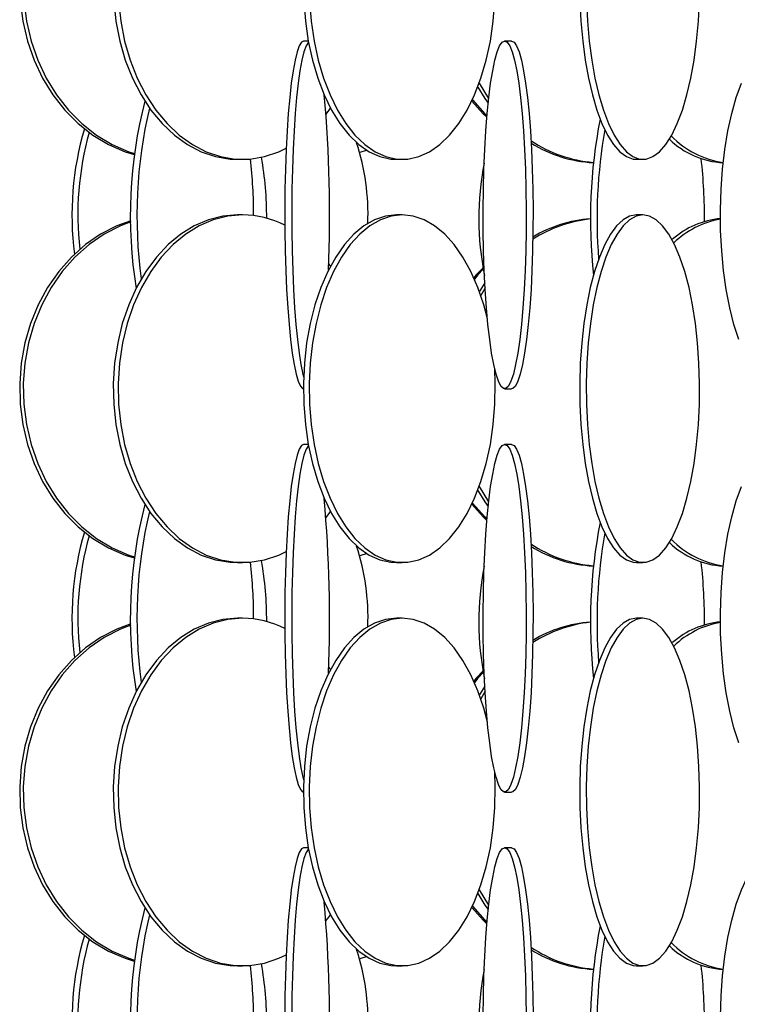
# Model space of a CAD drawing. Header units: millimetres. Extents: x 689 to 2936, y 194 to 2979.
# Tile 18 of 45: x 698 to 801, y 2165 to 2307. Entities that reach past the tile are written whole.
import ezdxf

# ---------------------------------------------------------------- set-up
doc = ezdxf.new("R2010")
doc.units = ezdxf.units.MM

msp = doc.modelspace()

# ---------------------------------------------------------------- linework, layer by layer
at = {"color": 7, "linetype": 'Continuous', "lineweight": 25}
for p, q in [((739.25, 2303.99), (738.59, 2303.99)), ((768.5, 2303.99), (767.5, 2303.99)), ((729.1, 2286.99), (729.8, 2286.99)), ((751.93, 2286.99), (752.78, 2286.99)), ((786.44, 2286.99), (787.38, 2286.99)), ((729.8, 2278.99), (729.1, 2278.99)), ((752.78, 2278.99), (751.93, 2278.99)), ((787.38, 2278.99), (786.44, 2278.99)), ((742.46, 2271.65), (742.19, 2272.02)), ((767.5, 2253.99), (768.5, 2253.99)), ((739.25, 2245.99), (738.59, 2245.99)), ((768.5, 2245.99), (767.5, 2245.99)), ((729.1, 2228.99), (729.8, 2228.99)), ((751.93, 2228.99), (752.78, 2228.99)), ((786.44, 2228.99), (787.38, 2228.99)), ((729.8, 2220.99), (729.1, 2220.99)), ((752.78, 2220.99), (751.93, 2220.99)), ((787.38, 2220.99), (786.44, 2220.99)), ((742.46, 2213.65), (742.19, 2214.02)), ((767.5, 2195.99), (768.5, 2195.99)), ((739.25, 2187.99), (738.59, 2187.99)), ((768.5, 2187.99), (767.5, 2187.99)), ((729.1, 2170.99), (729.8, 2170.99)), ((751.93, 2170.99), (752.78, 2170.99)), ((786.44, 2170.99), (787.38, 2170.99))]:
    msp.add_line(p, q, dxfattribs=at)
at = {"color": 7, "linetype": 'Continuous', "lineweight": 25, "flags": 128}
for points in [[(713.72, 2336.16), (711.72, 2335.42), (709.4, 2334.23), (707.21, 2332.72), (705.19, 2330.93), (703.37, 2328.86), (701.77, 2326.56), (700.41, 2324.06), (699.32, 2321.38), (698.51, 2318.58), (697.99, 2315.68), (697.76, 2312.73), (697.84, 2309.77), (698.21, 2306.84), (698.88, 2303.98), (699.83, 2301.24), (701.06, 2298.64), (702.54, 2296.24), (704.26, 2294.05), (706.18, 2292.12), (708.29, 2290.46), (710.55, 2289.11), (712.93, 2288.08), (714.24, 2287.66)], [(713.72, 2336), (712.24, 2335.42), (709.91, 2334.23), (707.73, 2332.72), (705.71, 2330.93), (703.89, 2328.86), (702.29, 2326.56), (700.93, 2324.06), (699.84, 2321.38), (699.02, 2318.58), (698.5, 2315.68), (698.28, 2312.73), (698.35, 2309.77), (698.73, 2306.84), (699.4, 2303.98), (700.35, 2301.24), (701.58, 2298.64), (703.06, 2296.24), (704.77, 2294.05), (706.69, 2292.12), (708.8, 2290.46), (711.06, 2289.11), (713.44, 2288.08), (714.25, 2287.81)], [(711.28, 2309.77), (711.6, 2306.84), (712.16, 2303.98), (712.95, 2301.24), (713.98, 2298.64), (715.21, 2296.24), (716.64, 2294.05), (718.25, 2292.12), (720.01, 2290.46), (721.89, 2289.11), (723.88, 2288.08), (725.94, 2287.38), (728.04, 2287.03), (729.1, 2286.99)], [(711.98, 2309.77), (712.3, 2306.84), (712.85, 2303.98), (713.65, 2301.24), (714.67, 2298.64), (715.91, 2296.24), (717.34, 2294.05), (718.95, 2292.12), (720.7, 2290.46), (722.59, 2289.11), (724.58, 2288.08), (726.64, 2287.38), (728.74, 2287.03), (730.86, 2287.03), (732.97, 2287.38), (735.03, 2288.08), (736.09, 2288.58)], [(738.6, 2309.77), (738.84, 2306.84), (739.26, 2303.98), (739.85, 2301.24), (740.62, 2298.64), (741.54, 2296.24), (742.61, 2294.05), (743.81, 2292.12), (745.13, 2290.46), (746.54, 2289.11), (748.02, 2288.08), (749.56, 2287.38), (751.14, 2287.03), (751.93, 2286.99)], [(739.45, 2309.77), (739.68, 2306.84), (740.1, 2303.98), (740.7, 2301.24), (741.46, 2298.64), (742.39, 2296.24), (743.46, 2294.05), (744.66, 2292.12), (745.97, 2290.46), (747.38, 2289.11), (748.87, 2288.08), (750.41, 2287.38), (751.98, 2287.03), (753.57, 2287.03), (755.14, 2287.38), (756.68, 2288.08), (758.17, 2289.11), (759.58, 2290.46), (760.89, 2292.12), (762.1, 2294.05), (763.17, 2296.24), (764.09, 2298.64), (764.86, 2301.24), (765.45, 2303.98), (765.87, 2306.84), (766.1, 2309.77)], [(778.32, 2309.77), (778.46, 2306.84), (778.72, 2303.98), (779.08, 2301.24), (779.55, 2298.64), (780.11, 2296.24), (780.76, 2294.05), (781.49, 2292.12), (782.29, 2290.46), (783.15, 2289.11), (784.06, 2288.08), (785, 2287.38), (785.96, 2287.03), (786.44, 2286.99)], [(779.27, 2309.77), (779.41, 2306.84), (779.66, 2303.98), (780.03, 2301.24), (780.49, 2298.64), (781.06, 2296.24), (781.71, 2294.05), (782.44, 2292.12), (783.24, 2290.46), (784.1, 2289.11), (785, 2288.08), (785.94, 2287.38), (786.9, 2287.03), (787.87, 2287.03), (788.83, 2287.38), (789.76, 2288.08), (790.67, 2289.11), (791.53, 2290.46), (792.33, 2292.12), (793.06, 2294.05), (793.71, 2296.24), (794.28, 2298.64), (794.74, 2301.24), (795.1, 2303.98), (795.36, 2306.84), (795.5, 2309.77)], [(738.59, 2303.99), (738.27, 2303.81), (737.96, 2303.29), (737.65, 2302.42), (737.36, 2301.23), (737.08, 2299.72), (736.82, 2297.93), (736.59, 2295.86), (736.39, 2293.56), (736.22, 2291.06), (736.08, 2288.38), (735.98, 2285.58), (735.91, 2282.68), (735.88, 2279.73), (735.89, 2276.77), (735.94, 2273.84), (736.02, 2270.98), (736.15, 2268.24), (736.3, 2265.64), (736.49, 2263.24), (736.71, 2261.05), (736.95, 2259.12), (737.22, 2257.46), (737.5, 2256.11), (737.8, 2255.08), (738.12, 2254.38), (738.43, 2254.03), (738.55, 2253.99)], [(739.28, 2303.83), (739.27, 2303.81), (738.95, 2303.29), (738.64, 2302.42), (738.35, 2301.23), (738.07, 2299.72), (737.82, 2297.93), (737.59, 2295.86), (737.38, 2293.56), (737.21, 2291.06), (737.08, 2288.38), (736.97, 2285.58), (736.91, 2282.68), (736.88, 2279.73), (736.89, 2276.77), (736.93, 2273.84), (737.02, 2270.98), (737.14, 2268.24), (737.3, 2265.64), (737.48, 2263.24), (737.7, 2261.05), (737.94, 2259.12), (738.21, 2257.46), (738.5, 2256.11), (738.58, 2255.77)], [(767.5, 2303.99), (767.87, 2303.81), (768.23, 2303.29), (768.58, 2302.42), (768.91, 2301.23), (769.23, 2299.72), (769.52, 2297.93), (769.78, 2295.86), (770.01, 2293.56), (770.21, 2291.06), (770.37, 2288.38), (770.49, 2285.58), (770.56, 2282.68), (770.59, 2279.73), (770.58, 2276.77), (770.53, 2273.84), (770.43, 2270.98), (770.29, 2268.24), (770.12, 2265.64), (769.9, 2263.24), (769.66, 2261.05), (769.38, 2259.12), (769.08, 2257.46), (768.75, 2256.11), (768.41, 2255.08), (768.05, 2254.38), (767.69, 2254.03), (767.32, 2254.03), (766.96, 2254.38), (766.6, 2255.08), (766.26, 2256.11), (765.93, 2257.46), (765.63, 2259.12), (765.35, 2261.05), (765.1, 2263.24), (764.89, 2265.64), (764.71, 2268.24), (764.57, 2270.98), (764.48, 2273.84), (764.42, 2276.77), (764.41, 2279.73), (764.45, 2282.68), (764.52, 2285.58), (764.64, 2288.38), (764.8, 2291.06), (764.99, 2293.56), (765.22, 2295.86), (765.48, 2297.93), (765.78, 2299.72), (766.09, 2301.23), (766.43, 2302.42), (766.78, 2303.29), (767.14, 2303.81), (767.5, 2303.99)], [(768.5, 2303.99), (768.86, 2303.81), (769.22, 2303.29), (769.57, 2302.42), (769.91, 2301.23), (770.22, 2299.72), (770.51, 2297.93), (770.78, 2295.86), (771.01, 2293.56), (771.2, 2291.06), (771.36, 2288.38), (771.48, 2285.58), (771.55, 2282.68), (771.59, 2279.73), (771.57, 2276.77), (771.52, 2273.84), (771.42, 2270.98), (771.29, 2268.24), (771.11, 2265.64), (770.9, 2263.24), (770.65, 2261.05), (770.37, 2259.12), (770.07, 2257.46), (769.74, 2256.11), (769.4, 2255.08), (769.04, 2254.38), (768.68, 2254.03), (768.5, 2253.99)], [(763.63, 2297.38), (764.67, 2295.74), (765.14, 2295.08)], [(763.85, 2297.95), (765.2, 2295.74), (765.21, 2295.73)], [(801.17, 2261.05), (800.47, 2263.24), (799.87, 2265.64), (799.37, 2268.24), (798.98, 2270.98), (798.71, 2273.84), (798.56, 2276.77), (798.53, 2279.73), (798.62, 2282.68), (798.83, 2285.58), (799.16, 2288.38), (799.61, 2291.06), (800.16, 2293.56), (800.81, 2295.86), (801.55, 2297.93)], [(762.77, 2295.37), (764.41, 2293.55), (764.95, 2293.03)], [(762.86, 2295.56), (764.66, 2293.55), (764.96, 2293.25)], [(741.8, 2293.45), (742.26, 2294.05), (742.46, 2294.32)], [(746.64, 2288.01), (746.85, 2288.08), (747.61, 2288.32)], [(729.1, 2278.99), (726.99, 2278.81), (724.9, 2278.29), (722.87, 2277.42), (720.93, 2276.23), (719.11, 2274.72), (717.42, 2272.93), (715.9, 2270.86), (714.57, 2268.56), (713.44, 2266.06), (712.52, 2263.38), (711.85, 2260.58), (711.41, 2257.68), (711.22, 2254.73), (711.28, 2251.77), (711.6, 2248.84), (712.16, 2245.98), (712.95, 2243.24), (713.98, 2240.64), (715.21, 2238.24), (716.64, 2236.05), (718.25, 2234.12), (720.01, 2232.46), (721.89, 2231.11), (723.88, 2230.08), (725.94, 2229.38), (728.04, 2229.03), (729.1, 2228.99)], [(729.8, 2278.99), (727.69, 2278.81), (725.6, 2278.29), (723.57, 2277.42), (721.63, 2276.23), (719.81, 2274.72), (718.12, 2272.93), (716.6, 2270.86), (715.27, 2268.56), (714.13, 2266.06), (713.22, 2263.38), (712.54, 2260.58), (712.11, 2257.68), (711.92, 2254.73), (711.98, 2251.77), (712.3, 2248.84), (712.85, 2245.98), (713.65, 2243.24), (714.67, 2240.64), (715.91, 2238.24), (717.34, 2236.05), (718.95, 2234.12), (720.7, 2232.46), (722.59, 2231.11), (724.58, 2230.08), (726.64, 2229.38), (728.74, 2229.03), (730.86, 2229.03), (732.97, 2229.38), (735.03, 2230.08), (736.09, 2230.58)], [(751.93, 2278.99), (750.35, 2278.81), (748.79, 2278.29), (747.27, 2277.42), (745.82, 2276.23), (744.46, 2274.72), (743.2, 2272.93), (742.06, 2270.86), (741.06, 2268.56), (740.21, 2266.06), (739.53, 2263.38), (739.02, 2260.58), (738.7, 2257.68), (738.56, 2254.73), (738.6, 2251.77), (738.84, 2248.84), (739.26, 2245.98), (739.85, 2243.24), (740.62, 2240.64), (741.54, 2238.24), (742.61, 2236.05), (743.81, 2234.12), (745.13, 2232.46), (746.54, 2231.11), (748.02, 2230.08), (749.56, 2229.38), (751.14, 2229.03), (751.93, 2228.99)], [(752.78, 2278.99), (751.19, 2278.81), (749.63, 2278.29), (748.12, 2277.42), (746.67, 2276.23), (745.3, 2274.72), (744.04, 2272.93), (742.9, 2270.86), (741.9, 2268.56), (741.06, 2266.06), (740.38, 2263.38), (739.87, 2260.58), (739.54, 2257.68), (739.4, 2254.73), (739.45, 2251.77), (739.68, 2248.84), (740.1, 2245.98), (740.7, 2243.24), (741.46, 2240.64), (742.39, 2238.24), (743.46, 2236.05), (744.66, 2234.12), (745.97, 2232.46), (747.38, 2231.11), (748.87, 2230.08), (750.41, 2229.38), (751.98, 2229.03), (753.57, 2229.03), (755.14, 2229.38), (756.68, 2230.08), (758.17, 2231.11), (759.58, 2232.46), (760.89, 2234.12), (762.1, 2236.05), (763.17, 2238.24), (764.09, 2240.64), (764.86, 2243.24), (765.45, 2245.98), (765.87, 2248.84), (766.1, 2251.77), (766.15, 2254.73), (766.07, 2256.84)], [(765.02, 2264.05), (764.49, 2266.06), (763.65, 2268.56), (762.65, 2270.86), (761.51, 2272.93), (760.25, 2274.72), (758.89, 2276.23), (757.43, 2277.42), (755.92, 2278.29), (754.36, 2278.81), (752.78, 2278.99)], [(786.44, 2278.99), (785.47, 2278.81), (784.52, 2278.29), (783.6, 2277.42), (782.72, 2276.23), (781.89, 2274.72), (781.12, 2272.93), (780.43, 2270.86), (779.82, 2268.56), (779.3, 2266.06), (778.89, 2263.38), (778.58, 2260.58), (778.38, 2257.68), (778.29, 2254.73), (778.32, 2251.77), (778.46, 2248.84), (778.72, 2245.98), (779.08, 2243.24), (779.55, 2240.64), (780.11, 2238.24), (780.76, 2236.05), (781.49, 2234.12), (782.29, 2232.46), (783.15, 2231.11), (784.06, 2230.08), (785, 2229.38), (785.96, 2229.03), (786.44, 2228.99)], [(787.38, 2278.99), (786.42, 2278.81), (785.47, 2278.29), (784.55, 2277.42), (783.66, 2276.23), (782.83, 2274.72), (782.06, 2272.93), (781.37, 2270.86), (780.76, 2268.56), (780.25, 2266.06), (779.83, 2263.38), (779.52, 2260.58), (779.32, 2257.68), (779.24, 2254.73), (779.27, 2251.77), (779.41, 2248.84), (779.66, 2245.98), (780.03, 2243.24), (780.49, 2240.64), (781.06, 2238.24), (781.71, 2236.05), (782.44, 2234.12), (783.24, 2232.46), (784.1, 2231.11), (785, 2230.08), (785.94, 2229.38), (786.9, 2229.03), (787.87, 2229.03), (788.83, 2229.38), (789.76, 2230.08), (790.67, 2231.11), (791.53, 2232.46), (792.33, 2234.12), (793.06, 2236.05), (793.71, 2238.24), (794.28, 2240.64), (794.74, 2243.24), (795.1, 2245.98), (795.36, 2248.84), (795.5, 2251.77), (795.53, 2254.73), (795.44, 2257.68), (795.25, 2260.58), (794.94, 2263.38), (794.52, 2266.06), (794.01, 2268.56), (793.4, 2270.86), (792.7, 2272.93), (791.94, 2274.72), (791.11, 2276.23), (790.22, 2277.42), (789.3, 2278.29), (788.35, 2278.81), (787.38, 2278.99)], [(713.72, 2278.16), (711.72, 2277.42), (709.4, 2276.23), (707.21, 2274.72), (705.19, 2272.93), (703.37, 2270.86), (701.77, 2268.56), (700.41, 2266.06), (699.32, 2263.38), (698.51, 2260.58), (697.99, 2257.68), (697.76, 2254.73), (697.84, 2251.77), (698.21, 2248.84), (698.88, 2245.98), (699.83, 2243.24), (701.06, 2240.64), (702.54, 2238.24), (704.26, 2236.05), (706.18, 2234.12), (708.29, 2232.46), (710.55, 2231.11), (712.93, 2230.08), (714.24, 2229.66)], [(713.72, 2278), (712.24, 2277.42), (709.91, 2276.23), (707.73, 2274.72), (705.71, 2272.93), (703.89, 2270.86), (702.29, 2268.56), (700.93, 2266.06), (699.84, 2263.38), (699.02, 2260.58), (698.5, 2257.68), (698.28, 2254.73), (698.35, 2251.77), (698.73, 2248.84), (699.4, 2245.98), (700.35, 2243.24), (701.58, 2240.64), (703.06, 2238.24), (704.77, 2236.05), (706.69, 2234.12), (708.8, 2232.46), (711.06, 2231.11), (713.44, 2230.08), (714.25, 2229.81)], [(764.39, 2271.4), (763.41, 2270.36), (763.07, 2269.96)], [(764.43, 2271.19), (763.66, 2270.36), (763.15, 2269.77)], [(764.66, 2269.22), (763.91, 2268.06), (763.86, 2267.99)], [(764.7, 2268.48), (764.44, 2268.06), (764.06, 2267.42)], [(738.59, 2245.99), (738.27, 2245.81), (737.96, 2245.29), (737.65, 2244.42), (737.36, 2243.23), (737.08, 2241.72), (736.82, 2239.93), (736.59, 2237.86), (736.39, 2235.56), (736.22, 2233.06), (736.08, 2230.38), (735.98, 2227.58), (735.91, 2224.68), (735.88, 2221.73), (735.89, 2218.77), (735.94, 2215.84), (736.02, 2212.98), (736.15, 2210.24), (736.3, 2207.64), (736.49, 2205.24), (736.71, 2203.05), (736.95, 2201.12), (737.22, 2199.46), (737.5, 2198.11), (737.8, 2197.08), (738.12, 2196.38), (738.43, 2196.03), (738.55, 2195.99)], [(739.28, 2245.83), (739.27, 2245.81), (738.95, 2245.29), (738.64, 2244.42), (738.35, 2243.23), (738.07, 2241.72), (737.82, 2239.93), (737.59, 2237.86), (737.38, 2235.56), (737.21, 2233.06), (737.08, 2230.38), (736.97, 2227.58), (736.91, 2224.68), (736.88, 2221.73), (736.89, 2218.77), (736.93, 2215.84), (737.02, 2212.98), (737.14, 2210.24), (737.3, 2207.64), (737.48, 2205.24), (737.7, 2203.05), (737.94, 2201.12), (738.21, 2199.46), (738.5, 2198.11), (738.58, 2197.77)], [(767.5, 2245.99), (767.87, 2245.81), (768.23, 2245.29), (768.58, 2244.42), (768.91, 2243.23), (769.23, 2241.72), (769.52, 2239.93), (769.78, 2237.86), (770.01, 2235.56), (770.21, 2233.06), (770.37, 2230.38), (770.49, 2227.58), (770.56, 2224.68), (770.59, 2221.73), (770.58, 2218.77), (770.53, 2215.84), (770.43, 2212.98), (770.29, 2210.24), (770.12, 2207.64), (769.9, 2205.24), (769.66, 2203.05), (769.38, 2201.12), (769.08, 2199.46), (768.75, 2198.11), (768.41, 2197.08), (768.05, 2196.38), (767.69, 2196.03), (767.32, 2196.03), (766.96, 2196.38), (766.6, 2197.08), (766.26, 2198.11), (765.93, 2199.46), (765.63, 2201.12), (765.35, 2203.05), (765.1, 2205.24), (764.89, 2207.64), (764.71, 2210.24), (764.57, 2212.98), (764.48, 2215.84), (764.42, 2218.77), (764.41, 2221.73), (764.45, 2224.68), (764.52, 2227.58), (764.64, 2230.38), (764.8, 2233.06), (764.99, 2235.56), (765.22, 2237.86), (765.48, 2239.93), (765.78, 2241.72), (766.09, 2243.23), (766.43, 2244.42), (766.78, 2245.29), (767.14, 2245.81), (767.5, 2245.99)], [(768.5, 2245.99), (768.86, 2245.81), (769.22, 2245.29), (769.57, 2244.42), (769.91, 2243.23), (770.22, 2241.72), (770.51, 2239.93), (770.78, 2237.86), (771.01, 2235.56), (771.2, 2233.06), (771.36, 2230.38), (771.48, 2227.58), (771.55, 2224.68), (771.59, 2221.73), (771.57, 2218.77), (771.52, 2215.84), (771.42, 2212.98), (771.29, 2210.24), (771.11, 2207.64), (770.9, 2205.24), (770.65, 2203.05), (770.37, 2201.12), (770.07, 2199.46), (769.74, 2198.11), (769.4, 2197.08), (769.04, 2196.38), (768.68, 2196.03), (768.5, 2195.99)], [(763.63, 2239.38), (764.67, 2237.74), (765.14, 2237.08)], [(763.85, 2239.95), (765.2, 2237.74), (765.21, 2237.73)], [(801.17, 2203.05), (800.47, 2205.24), (799.87, 2207.64), (799.37, 2210.24), (798.98, 2212.98), (798.71, 2215.84), (798.56, 2218.77), (798.53, 2221.73), (798.62, 2224.68), (798.83, 2227.58), (799.16, 2230.38), (799.61, 2233.06), (800.16, 2235.56), (800.81, 2237.86), (801.55, 2239.93)], [(762.77, 2237.37), (764.41, 2235.55), (764.95, 2235.03)], [(762.86, 2237.56), (764.66, 2235.55), (764.96, 2235.25)], [(741.8, 2235.45), (742.26, 2236.05), (742.46, 2236.32)], [(746.64, 2230.01), (746.85, 2230.08), (747.61, 2230.32)], [(729.1, 2220.99), (726.99, 2220.81), (724.9, 2220.29), (722.87, 2219.42), (720.93, 2218.23), (719.11, 2216.72), (717.42, 2214.93), (715.9, 2212.86), (714.57, 2210.56), (713.44, 2208.06), (712.52, 2205.38), (711.85, 2202.58), (711.41, 2199.68), (711.22, 2196.73), (711.28, 2193.77), (711.6, 2190.84), (712.16, 2187.98), (712.95, 2185.24), (713.98, 2182.64), (715.21, 2180.24), (716.64, 2178.05), (718.25, 2176.12), (720.01, 2174.46), (721.89, 2173.11), (723.88, 2172.08), (725.94, 2171.38), (728.04, 2171.03), (729.1, 2170.99)], [(729.8, 2220.99), (727.69, 2220.81), (725.6, 2220.29), (723.57, 2219.42), (721.63, 2218.23), (719.81, 2216.72), (718.12, 2214.93), (716.6, 2212.86), (715.27, 2210.56), (714.13, 2208.06), (713.22, 2205.38), (712.54, 2202.58), (712.11, 2199.68), (711.92, 2196.73), (711.98, 2193.77), (712.3, 2190.84), (712.85, 2187.98), (713.65, 2185.24), (714.67, 2182.64), (715.91, 2180.24), (717.34, 2178.05), (718.95, 2176.12), (720.7, 2174.46), (722.59, 2173.11), (724.58, 2172.08), (726.64, 2171.38), (728.74, 2171.03), (730.86, 2171.03), (732.97, 2171.38), (735.03, 2172.08), (736.09, 2172.58)], [(751.93, 2220.99), (750.35, 2220.81), (748.79, 2220.29), (747.27, 2219.42), (745.82, 2218.23), (744.46, 2216.72), (743.2, 2214.93), (742.06, 2212.86), (741.06, 2210.56), (740.21, 2208.06), (739.53, 2205.38), (739.02, 2202.58), (738.7, 2199.68), (738.56, 2196.73), (738.6, 2193.77), (738.84, 2190.84), (739.26, 2187.98), (739.85, 2185.24), (740.62, 2182.64), (741.54, 2180.24), (742.61, 2178.05), (743.81, 2176.12), (745.13, 2174.46), (746.54, 2173.11), (748.02, 2172.08), (749.56, 2171.38), (751.14, 2171.03), (751.93, 2170.99)], [(752.78, 2220.99), (751.19, 2220.81), (749.63, 2220.29), (748.12, 2219.42), (746.67, 2218.23), (745.3, 2216.72), (744.04, 2214.93), (742.9, 2212.86), (741.9, 2210.56), (741.06, 2208.06), (740.38, 2205.38), (739.87, 2202.58), (739.54, 2199.68), (739.4, 2196.73), (739.45, 2193.77), (739.68, 2190.84), (740.1, 2187.98), (740.7, 2185.24), (741.46, 2182.64), (742.39, 2180.24), (743.46, 2178.05), (744.66, 2176.12), (745.97, 2174.46), (747.38, 2173.11), (748.87, 2172.08), (750.41, 2171.38), (751.98, 2171.03), (753.57, 2171.03), (755.14, 2171.38), (756.68, 2172.08), (758.17, 2173.11), (759.58, 2174.46), (760.89, 2176.12), (762.1, 2178.05), (763.17, 2180.24), (764.09, 2182.64), (764.86, 2185.24), (765.45, 2187.98), (765.87, 2190.84), (766.1, 2193.77), (766.15, 2196.73), (766.07, 2198.84)], [(765.02, 2206.05), (764.49, 2208.06), (763.65, 2210.56), (762.65, 2212.86), (761.51, 2214.93), (760.25, 2216.72), (758.89, 2218.23), (757.43, 2219.42), (755.92, 2220.29), (754.36, 2220.81), (752.78, 2220.99)], [(786.44, 2220.99), (785.47, 2220.81), (784.52, 2220.29), (783.6, 2219.42), (782.72, 2218.23), (781.89, 2216.72), (781.12, 2214.93), (780.43, 2212.86), (779.82, 2210.56), (779.3, 2208.06), (778.89, 2205.38), (778.58, 2202.58), (778.38, 2199.68), (778.29, 2196.73), (778.32, 2193.77), (778.46, 2190.84), (778.72, 2187.98), (779.08, 2185.24), (779.55, 2182.64), (780.11, 2180.24), (780.76, 2178.05), (781.49, 2176.12), (782.29, 2174.46), (783.15, 2173.11), (784.06, 2172.08), (785, 2171.38), (785.96, 2171.03), (786.44, 2170.99)], [(787.38, 2220.99), (786.42, 2220.81), (785.47, 2220.29), (784.55, 2219.42), (783.66, 2218.23), (782.83, 2216.72), (782.06, 2214.93), (781.37, 2212.86), (780.76, 2210.56), (780.25, 2208.06), (779.83, 2205.38), (779.52, 2202.58), (779.32, 2199.68), (779.24, 2196.73), (779.27, 2193.77), (779.41, 2190.84), (779.66, 2187.98), (780.03, 2185.24), (780.49, 2182.64), (781.06, 2180.24), (781.71, 2178.05), (782.44, 2176.12), (783.24, 2174.46), (784.1, 2173.11), (785, 2172.08), (785.94, 2171.38), (786.9, 2171.03), (787.87, 2171.03), (788.83, 2171.38), (789.76, 2172.08), (790.67, 2173.11), (791.53, 2174.46), (792.33, 2176.12), (793.06, 2178.05), (793.71, 2180.24), (794.28, 2182.64), (794.74, 2185.24), (795.1, 2187.98), (795.36, 2190.84), (795.5, 2193.77), (795.53, 2196.73), (795.44, 2199.68), (795.25, 2202.58), (794.94, 2205.38), (794.52, 2208.06), (794.01, 2210.56), (793.4, 2212.86), (792.7, 2214.93), (791.94, 2216.72), (791.11, 2218.23), (790.22, 2219.42), (789.3, 2220.29), (788.35, 2220.81), (787.38, 2220.99)], [(713.72, 2220.16), (711.72, 2219.42), (709.4, 2218.23), (707.21, 2216.72), (705.19, 2214.93), (703.37, 2212.86), (701.77, 2210.56), (700.41, 2208.06), (699.32, 2205.38), (698.51, 2202.58), (697.99, 2199.68), (697.76, 2196.73), (697.84, 2193.77), (698.21, 2190.84), (698.88, 2187.98), (699.83, 2185.24), (701.06, 2182.64), (702.54, 2180.24), (704.26, 2178.05), (706.18, 2176.12), (708.29, 2174.46), (710.55, 2173.11), (712.93, 2172.08), (714.24, 2171.66)], [(713.72, 2220), (712.24, 2219.42), (709.91, 2218.23), (707.73, 2216.72), (705.71, 2214.93), (703.89, 2212.86), (702.29, 2210.56), (700.93, 2208.06), (699.84, 2205.38), (699.02, 2202.58), (698.5, 2199.68), (698.28, 2196.73), (698.35, 2193.77), (698.73, 2190.84), (699.4, 2187.98), (700.35, 2185.24), (701.58, 2182.64), (703.06, 2180.24), (704.77, 2178.05), (706.69, 2176.12), (708.8, 2174.46), (711.06, 2173.11), (713.44, 2172.08), (714.25, 2171.81)], [(764.39, 2213.4), (763.41, 2212.36), (763.07, 2211.96)], [(764.43, 2213.19), (763.66, 2212.36), (763.15, 2211.77)], [(764.66, 2211.22), (763.91, 2210.06), (763.86, 2209.99)], [(764.7, 2210.48), (764.44, 2210.06), (764.06, 2209.42)], [(738.59, 2187.99), (738.27, 2187.81), (737.96, 2187.29), (737.65, 2186.42), (737.36, 2185.23), (737.08, 2183.72), (736.82, 2181.93), (736.59, 2179.86), (736.39, 2177.56), (736.22, 2175.06), (736.08, 2172.38), (735.98, 2169.58), (735.91, 2166.68), (735.88, 2163.73)], [(739.28, 2187.83), (739.27, 2187.81), (738.95, 2187.29), (738.64, 2186.42), (738.35, 2185.23), (738.07, 2183.72), (737.82, 2181.93), (737.59, 2179.86), (737.38, 2177.56), (737.21, 2175.06), (737.08, 2172.38), (736.97, 2169.58), (736.91, 2166.68), (736.88, 2163.73)], [(764.41, 2163.73), (764.45, 2166.68), (764.52, 2169.58), (764.64, 2172.38), (764.8, 2175.06), (764.99, 2177.56), (765.22, 2179.86), (765.48, 2181.93), (765.78, 2183.72), (766.09, 2185.23), (766.43, 2186.42), (766.78, 2187.29), (767.14, 2187.81), (767.5, 2187.99)], [(767.5, 2187.99), (767.87, 2187.81), (768.23, 2187.29), (768.58, 2186.42), (768.91, 2185.23), (769.23, 2183.72), (769.52, 2181.93), (769.78, 2179.86), (770.01, 2177.56), (770.21, 2175.06), (770.37, 2172.38), (770.49, 2169.58), (770.56, 2166.68), (770.59, 2163.73)], [(768.5, 2187.99), (768.86, 2187.81), (769.22, 2187.29), (769.57, 2186.42), (769.91, 2185.23), (770.22, 2183.72), (770.51, 2181.93), (770.78, 2179.86), (771.01, 2177.56), (771.2, 2175.06), (771.36, 2172.38), (771.48, 2169.58), (771.55, 2166.68), (771.59, 2163.73)], [(798.53, 2163.73), (798.62, 2166.68), (798.83, 2169.58), (799.16, 2172.38), (799.61, 2175.06), (800.16, 2177.56), (800.81, 2179.86), (801.55, 2181.93), (802.38, 2183.72), (803.27, 2185.23), (804.21, 2186.42), (805.2, 2187.29), (806.22, 2187.81), (807.25, 2187.99)], [(763.63, 2181.38), (764.67, 2179.74), (765.14, 2179.08)], [(763.85, 2181.95), (765.2, 2179.74), (765.21, 2179.73)], [(762.77, 2179.37), (764.41, 2177.55), (764.95, 2177.03)], [(762.86, 2179.56), (764.66, 2177.55), (764.96, 2177.25)], [(741.8, 2177.45), (742.26, 2178.05), (742.46, 2178.32)], [(746.64, 2172.01), (746.85, 2172.08), (747.61, 2172.32)]]:
    msp.add_lwpolyline(points, dxfattribs=at)
at = {"color": 7, "linetype": 'Continuous', "lineweight": 25}
for centre, radius, start, end in [((779.82, 2278.87), 66.15, 165.5756, 189.08), ((550.44, 2279.01), 191.89, 357.6281, 5.1612), ((781.63, 2278.91), 67.01, 166.6784, 187.8161), ((854.31, 2278.4), 74.48, 168.8772, 186.226), ((748.9, 2278.98), 43.63, 163.5043, 187.3985), ((855.97, 2278.47), 75.18, 170.2008, 184.4501), ((749.87, 2278.99), 43.75, 164.2832, 186.4843), ((781.79, 2305.33), 18.85, 236.1341, 265.322), ((799.53, 2298.4), 11.92, 225.5742, 267.0724), ((800.66, 2299.15), 12.73, 223.7531, 262.1947), ((714.54, 2279.06), 33.31, 357.8024, 18.034), ((781.19, 2305.11), 18.63, 237.96, 267.1093), ((659.76, 2279.06), 71.64, 359.8651, 6.3981), ((688.74, 2279.04), 44.54, 359.3217, 10.6607), ((718.9, 2278.56), 77.34, 359.6222, 6.3272), ((805.25, 2278.49), 41.47, 168.9266, 191.453), ((729.73, 2265.54), 13.45, 62.7679, 89.7008), ((781.2, 2259.85), 18.64, 94.1787, 121.1462), ((781.82, 2259.6), 18.91, 95.9994, 122.8831), ((799.7, 2266.3), 12.22, 95.517, 131.1926), ((800.64, 2265.95), 12.61, 99.6481, 134.3747), ((779.82, 2220.87), 66.15, 165.5756, 189.08), ((550.12, 2221.01), 192.2, 357.632, 5.1296), ((781.63, 2220.91), 67.01, 166.6784, 187.8161), ((854.31, 2220.4), 74.48, 168.8772, 186.226), ((748.9, 2220.98), 43.63, 163.5043, 187.3985), ((855.97, 2220.47), 75.18, 170.2008, 184.4501), ((749.87, 2220.99), 43.75, 164.2832, 186.4843), ((781.79, 2247.33), 18.85, 236.1341, 265.322), ((799.53, 2240.4), 11.92, 225.5742, 267.0724), ((800.66, 2241.15), 12.73, 223.7531, 262.1947), ((714.54, 2221.06), 33.31, 357.8024, 18.034), ((781.19, 2247.11), 18.63, 237.96, 267.1093), ((659.76, 2221.06), 71.64, 359.8651, 6.3981), ((688.74, 2221.04), 44.54, 359.3217, 10.6607), ((718.9, 2220.56), 77.34, 359.6222, 6.3272), ((805.25, 2220.49), 41.47, 168.9266, 191.453), ((729.73, 2207.54), 13.45, 62.7679, 89.7008), ((781.2, 2201.85), 18.64, 94.1787, 121.1462), ((781.82, 2201.6), 18.91, 95.9994, 122.8831), ((799.7, 2208.3), 12.22, 95.517, 131.1926), ((800.64, 2207.95), 12.61, 99.6481, 134.3747), ((779.82, 2162.87), 66.15, 165.5756, 189.08), ((550.12, 2163.01), 192.2, 357.632, 5.1296), ((781.63, 2162.91), 67.01, 166.6784, 187.8161), ((854.31, 2162.4), 74.48, 168.8772, 186.226), ((748.9, 2162.98), 43.63, 163.5043, 187.3985), ((855.97, 2162.47), 75.18, 170.2008, 184.4501), ((749.87, 2162.99), 43.75, 164.2832, 186.4843), ((781.79, 2189.33), 18.85, 236.1341, 265.322), ((799.53, 2182.4), 11.92, 225.5742, 267.0724), ((800.66, 2183.15), 12.73, 223.7531, 262.1947), ((714.54, 2163.06), 33.31, 357.8024, 18.034), ((781.19, 2189.11), 18.63, 237.96, 267.1093), ((659.76, 2163.06), 71.64, 359.8651, 6.3981), ((688.74, 2163.04), 44.54, 359.3217, 10.6607), ((718.9, 2162.56), 77.34, 359.6222, 6.3272), ((805.25, 2162.49), 41.47, 168.9266, 191.453)]:
    msp.add_arc(centre, radius, start, end, dxfattribs=at)

doc.saveas('drawing.dxf')
